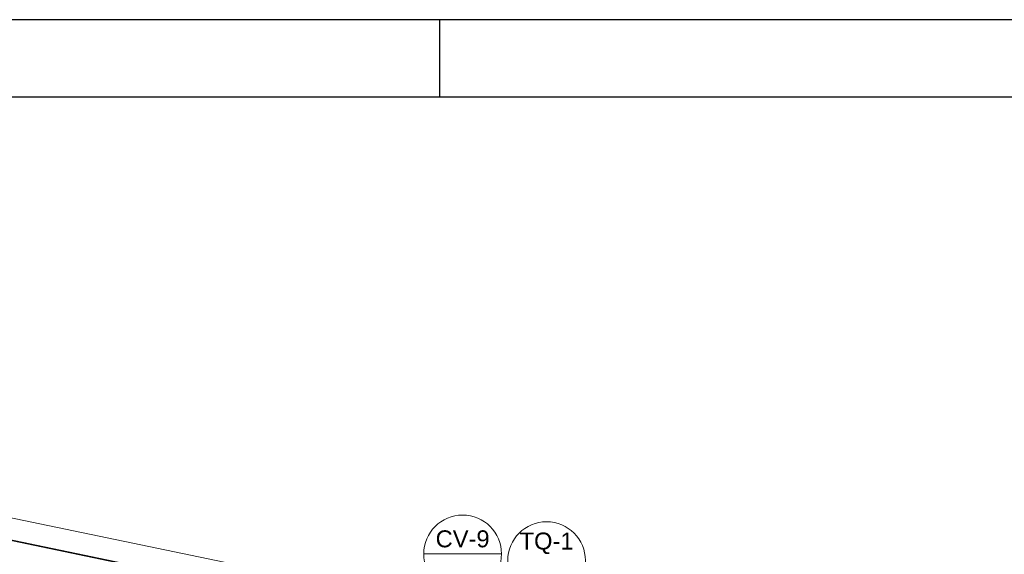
# Model space of a CAD drawing. Header units: millimetres. Extents: x 567 to 934, y -1 to 364.
# Tile 193 of 256: x 603.51 to 616.28, y 173.61 to 180.55. Entities that reach past the tile are written whole.
import ezdxf

# ---------------------------------------------------------------- set-up
doc = ezdxf.new("R2010")
doc.units = ezdxf.units.MM
doc.header["$MEASUREMENT"] = 0
doc.linetypes.add('NULL', pattern=[0])
doc.layers.get('0').update_dxf_attribs({"lineweight": 18})
doc.layers.add('ARQ FINA', color=8, linetype='Continuous')
doc.layers.add('FOLHA_PADRÃO', color=7, linetype='Continuous')
doc.layers.add('CV-Indicação coluna', color=14, linetype='Continuous', lineweight=13)
doc.layers.add('TQ-Indicação coluna', color=14, linetype='Continuous', lineweight=13)
doc.styles.add('Arial', font='arial.ttf')

# ---------------------------------------------------------------- blocks, each defined once
blk = doc.blocks.new('A1EST. 1500')
at = {"layer": 'FOLHA_PADRÃO', "color": 1, "linetype": 'Continuous'}
for p, q in [((150.008, 59.4), (0, 59.4)), ((41.5, 59.4), (41.5, 58.4))]:
    blk.add_line(p, q, dxfattribs=at)
at = {"layer": 'FOLHA_PADRÃO', "color": 6, "linetype": 'Continuous'}
blk.add_lwpolyline([(149, 58.4), (149, 1), (1, 1), (1, 58.4), (149, 58.4)], dxfattribs=at)

msp = doc.modelspace()

# ---------------------------------------------------------------- linework, layer by layer
at = {"layer": 'ARQ FINA', "lineweight": 5}
for p, q in [((609.837, 172.749), (602.678, 174.235)), ((666.882, 160.908), (602.678, 174.235)), ((609.547, 172.513), (602.636, 173.947)), ((602.637, 173.957), (609.557, 172.521))]:
    msp.add_line(p, q, dxfattribs=at)
at = {"layer": 'CV-Indicação coluna'}
msp.add_line((608.753, 173.616), (609.761, 173.616), dxfattribs=at)
msp.add_circle((609.257, 173.616), 0.504, dxfattribs=at)
msp.add_circle((609.257, 173.616), 0.504, dxfattribs=at)
at = {"layer": 'TQ-Indicação coluna'}
msp.add_circle((610.346, 173.53), 0.504, dxfattribs=at)
msp.add_circle((610.346, 173.53), 0.504, dxfattribs=at)

# ---------------------------------------------------------------- block references
msp.add_blockref('A1EST. 1500', (567.457, 121.146))

# ---------------------------------------------------------------- texts
at = {"layer": 'CV-Indicação coluna', "linetype": 'NULL', "insert": (609.257, 173.699), "char_height": 0.22, "width": 1.40049, "attachment_point": 8, "line_spacing_factor": 0.6, "style": 'Arial'}
msp.add_mtext('CV-9', dxfattribs=at)
at = {"layer": 'TQ-Indicação coluna', "linetype": 'NULL', "insert": (610.346, 173.613), "char_height": 0.22, "width": 1.40015, "attachment_point": 8, "line_spacing_factor": 0.6, "style": 'Arial'}
msp.add_mtext('TQ-1', dxfattribs=at)

doc.saveas('drawing.dxf')
